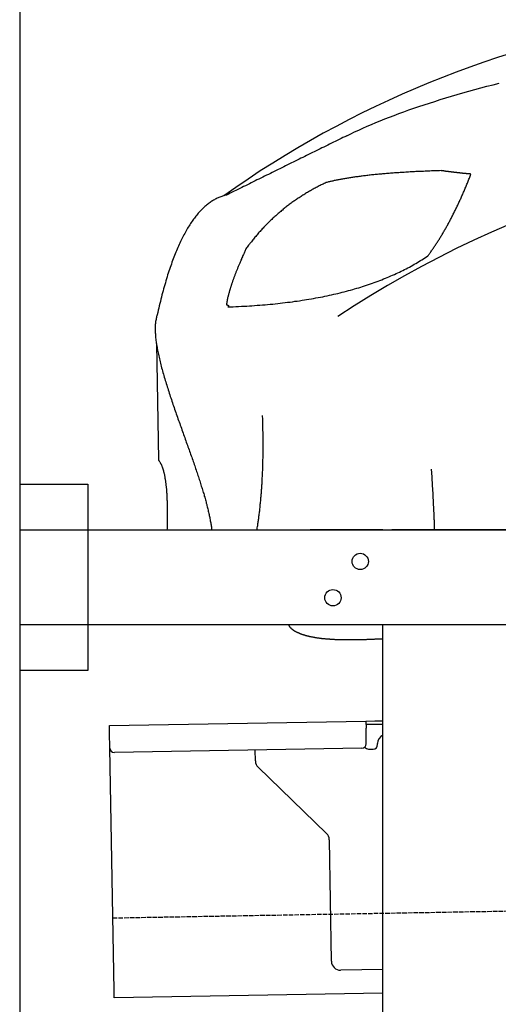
# Model space of a CAD drawing. Extents: x 1073 to 6773, y 6341 to 11366.
# Tile 38 of 58: x 1073 to 1600, y 9665 to 10750. Entities that reach past the tile are written whole.
import ezdxf

# ---------------------------------------------------------------- set-up
doc = ezdxf.new("R2010")
doc.units = 0
doc.linetypes.add('GEN3', pattern=[6.25, 5, -1.25])
doc.layers.get('0').update_dxf_attribs({"linetype": 'CONTINUOUS'})
doc.layers.add('3', color=6, linetype='GEN3')
doc.layers.add('CAR', color=10, linetype='CONTINUOUS')

msp = doc.modelspace()

# ---------------------------------------------------------------- linework, layer by layer
for p, q in [((1072.8, 10865.9), (1072.8, 6515.9)), ((1072.8, 10238), (1147.8, 10238)), ((1147.8, 10238), (1147.8, 10033)), ((1072.8, 10188), (1812.8, 10188)), ((1472.8, 10188), (1392.8, 10188)), ((1472.8, 10188), (1482.8, 10188)), ((1722.8, 10188), (1482.8, 10188)), ((1812.8, 10083), (1072.8, 10083)), ((1472.8, 8758), (1472.8, 10083)), ((1147.8, 10033), (1072.8, 10033)), ((1171.6, 9972.3), (1454, 9977.2)), ((1171.7, 9964.3), (1171.6, 9972.3)), ((1454, 9977.2), (1464, 9977.4)), ((1454, 9977.2), (1454.2, 9969.2)), ((1464.1, 9973.4), (1454.1, 9973.2)), ((1464, 9977.4), (1472.8, 9977.5)), ((1472.8, 9973.5), (1464.1, 9973.4)), ((1172, 9947.3), (1171.7, 9964.3)), ((1454.5, 9952.2), (1454.2, 9969.2)), ((1467, 9951.4), (1467, 9952.4)), ((1176.7, 9680.3), (1172, 9947.3)), ((1449.6, 9947.1), (1177.1, 9942.4)), ((1332.3, 9933.2), (1332.1, 9945.1)), ((1457.1, 9946.3), (1462.1, 9946.3)), ((1410.8, 9853.4), (1335.3, 9926.2)), ((1416.1, 9712.5), (1413.8, 9846.3)), ((1472.8, 9703.5), (1426.3, 9702.7)), ((1176.8, 9672.3), (1176.7, 9680.3)), ((1472.8, 9677.5), (1176.8, 9672.3))]:
    msp.add_line(p, q)
for centre in [(1447.8, 10153), (1417.8, 10113)]:
    msp.add_circle(centre, 9)
for centre, radius, start, end in [((1477, 9952.6), 10, 114.7874, 181), ((1449.5, 9952.1), 5, 271, 1), ((1457, 9951.3), 5, 214.2367, 271), ((1462, 9951.3), 5, 271, 1), ((1177, 9947.4), 5, 181, 271), ((1342.3, 9933.4), 10, 181, 226), ((1403.8, 9846.2), 10, 1, 46), ((1426.1, 9712.7), 10, 181, 271)]:
    msp.add_arc(centre, radius, start, end)
at = {"layer": '3'}
msp.add_line((1175.3, 9760.3), (6230.5, 9848.5), dxfattribs=at)
at = {"layer": 'CAR'}
msp.add_line((1223.3, 10393.1), (1225.6, 10264.9), dxfattribs=at)
for points in [[(1433, 10622.1, 0), (1437.3, 10624.2, 0), (1441.7, 10626.2, 0), (1446.2, 10628.3, 0), (1450.7, 10630.4, 0), (1455.4, 10632.4, 0), (1460.1, 10634.5, 0), (1465, 10636.5, 0), (1469.9, 10638.5, 0), (1474.9, 10640.5, 0), (1480, 10642.5, 0), (1485.2, 10644.5, 0), (1490.5, 10646.4, 0), (1495.9, 10648.4, 0), (1501.3, 10650.4, 0), (1506.9, 10652.3, 0), (1512.5, 10654.2, 0), (1518.3, 10656.1, 0), (1524.1, 10658, 0), (1530, 10659.9, 0), (1536, 10661.8, 0), (1542.1, 10663.7, 0), (1548.3, 10665.6, 0), (1554.6, 10667.4, 0), (1560.9, 10669.2, 0), (1567.4, 10671.1, 0), (1574, 10672.9, 0), (1580.6, 10674.7, 0), (1587.3, 10676.5, 0), (1594.1, 10678.3, 0), (1601, 10680.1, 0)], [(1433, 10622.1, 0), (1430.9, 10621, 0), (1428.8, 10620, 0), (1426.7, 10619, 0), (1424.6, 10617.9, 0), (1422.5, 10616.9, 0), (1420.4, 10615.8, 0), (1418.3, 10614.8, 0), (1416.2, 10613.8, 0), (1414.1, 10612.7, 0), (1412, 10611.7, 0), (1409.9, 10610.7, 0), (1407.8, 10609.6, 0), (1405.7, 10608.6, 0), (1403.6, 10607.5, 0), (1401.5, 10606.5, 0), (1399.4, 10605.5, 0), (1397.2, 10604.4, 0), (1395.2, 10603.4, 0), (1393, 10602.3, 0), (1390.9, 10601.3, 0), (1388.8, 10600.3, 0), (1386.7, 10599.2, 0), (1384.6, 10598.2, 0), (1382.5, 10597.2, 0), (1380.4, 10596.1, 0), (1378.3, 10595.1, 0), (1376.2, 10594, 0), (1374.1, 10593, 0), (1372, 10592, 0), (1369.9, 10590.9, 0), (1367.8, 10589.9, 0), (1365.7, 10588.8, 0), (1363.6, 10587.8, 0), (1361.5, 10586.8, 0), (1359.4, 10585.7, 0), (1357.3, 10584.7, 0), (1355.2, 10583.6, 0), (1353.1, 10582.6, 0), (1351, 10581.6, 0), (1348.9, 10580.5, 0), (1346.8, 10579.5, 0), (1344.7, 10578.5, 0), (1342.5, 10577.4, 0), (1340.4, 10576.4, 0), (1338.3, 10575.3, 0), (1336.2, 10574.3, 0), (1334.1, 10573.3, 0), (1332, 10572.2, 0), (1329.9, 10571.2, 0), (1327.8, 10570.1, 0), (1325.7, 10569.1, 0), (1323.6, 10568.1, 0), (1321.5, 10567, 0), (1319.4, 10566, 0), (1317.3, 10564.9, 0), (1315.2, 10563.9, 0), (1313.1, 10562.9, 0), (1311, 10561.8, 0), (1308.9, 10560.8, 0), (1306.8, 10559.8, 0), (1304.7, 10558.7, 0), (1302.6, 10557.7, 0), (1300.5, 10556.6, 0)], [(1537, 10583.6, 0), (1535.2, 10583.5, 0), (1533.4, 10583.4, 0), (1531.6, 10583.4, 0), (1529.8, 10583.3, 0), (1528, 10583.3, 0), (1526.3, 10583.2, 0), (1524.5, 10583.1, 0), (1522.8, 10583.1, 0), (1521.1, 10583, 0), (1519.3, 10582.9, 0), (1517.6, 10582.8, 0), (1515.9, 10582.8, 0), (1514.2, 10582.7, 0), (1512.6, 10582.6, 0), (1510.9, 10582.5, 0), (1509.2, 10582.5, 0), (1507.6, 10582.4, 0), (1506, 10582.3, 0), (1504.3, 10582.2, 0), (1502.7, 10582.1, 0), (1501.1, 10582, 0), (1499.5, 10581.9, 0), (1497.9, 10581.8, 0), (1496.3, 10581.7, 0), (1494.8, 10581.6, 0), (1493.2, 10581.5, 0), (1491.7, 10581.4, 0), (1490.2, 10581.3, 0), (1488.6, 10581.2, 0), (1487.1, 10581.1, 0), (1485.6, 10581, 0), (1484.1, 10580.9, 0), (1482.6, 10580.8, 0), (1481.2, 10580.7, 0), (1479.7, 10580.6, 0), (1478.2, 10580.4, 0), (1476.8, 10580.3, 0), (1475.3, 10580.2, 0), (1473.9, 10580.1, 0), (1472.5, 10580, 0), (1471.1, 10579.8, 0), (1469.7, 10579.7, 0), (1468.3, 10579.6, 0), (1467, 10579.4, 0), (1465.6, 10579.3, 0), (1464.2, 10579.2, 0), (1462.9, 10579, 0), (1461.6, 10578.9, 0), (1460.2, 10578.8, 0), (1458.9, 10578.6, 0), (1457.6, 10578.5, 0), (1456.3, 10578.3, 0), (1455, 10578.2, 0), (1453.8, 10578, 0), (1452.5, 10577.9, 0), (1451.3, 10577.7, 0), (1450, 10577.6, 0), (1448.8, 10577.4, 0), (1447.6, 10577.3, 0), (1446.3, 10577.1, 0), (1445.2, 10576.9, 0), (1444, 10576.8, 0), (1442.8, 10576.6, 0), (1441.6, 10576.4, 0), (1440.4, 10576.3, 0), (1439.3, 10576.1, 0), (1438.2, 10575.9, 0), (1437, 10575.8, 0), (1435.9, 10575.6, 0), (1434.8, 10575.4, 0), (1433.7, 10575.2, 0), (1432.6, 10575.1, 0), (1431.5, 10574.9, 0), (1430.5, 10574.7, 0), (1429.4, 10574.5, 0), (1428.3, 10574.3, 0), (1427.3, 10574.1, 0), (1426.3, 10573.9, 0), (1425.2, 10573.7, 0), (1424.2, 10573.5, 0), (1423.2, 10573.4, 0), (1422.3, 10573.2, 0), (1421.3, 10573, 0), (1420.3, 10572.8, 0), (1419.3, 10572.6, 0), (1418.4, 10572.3, 0), (1417.5, 10572.1, 0), (1416.5, 10571.9, 0), (1415.6, 10571.7, 0), (1414.7, 10571.5, 0), (1413.8, 10571.3, 0), (1412.9, 10571.1, 0), (1412, 10570.9, 0), (1411.2, 10570.6, 0), (1410.3, 10570.4, 0)], [(1522.3, 10489.7, 0), (1522.9, 10490.4, 0), (1523.5, 10491.2, 0), (1524, 10492, 0), (1524.6, 10492.8, 0), (1525.1, 10493.5, 0), (1525.7, 10494.3, 0), (1526.3, 10495.1, 0), (1526.8, 10495.9, 0), (1527.4, 10496.7, 0), (1527.9, 10497.5, 0), (1528.5, 10498.3, 0), (1529, 10499.1, 0), (1529.6, 10499.9, 0), (1530.1, 10500.7, 0), (1530.7, 10501.6, 0), (1531.2, 10502.4, 0), (1531.8, 10503.2, 0), (1532.3, 10504, 0), (1532.8, 10504.9, 0), (1533.4, 10505.7, 0), (1533.9, 10506.6, 0), (1534.4, 10507.4, 0), (1535, 10508.2, 0), (1535.5, 10509.1, 0), (1536, 10510, 0), (1536.6, 10510.8, 0), (1537.1, 10511.7, 0), (1537.6, 10512.6, 0), (1538.2, 10513.4, 0), (1538.7, 10514.3, 0), (1539.2, 10515.2, 0), (1539.7, 10516.1, 0), (1540.2, 10517, 0), (1540.8, 10517.9, 0), (1541.3, 10518.8, 0), (1541.8, 10519.7, 0), (1542.3, 10520.6, 0), (1542.8, 10521.5, 0), (1543.3, 10522.4, 0), (1543.8, 10523.3, 0), (1544.4, 10524.2, 0), (1544.9, 10525.2, 0), (1545.4, 10526.1, 0), (1545.9, 10527, 0), (1546.4, 10528, 0), (1546.9, 10528.9, 0), (1547.4, 10529.8, 0), (1547.9, 10530.8, 0), (1548.4, 10531.7, 0), (1548.9, 10532.7, 0), (1549.4, 10533.7, 0), (1549.9, 10534.6, 0), (1550.3, 10535.6, 0), (1550.8, 10536.6, 0), (1551.3, 10537.5, 0), (1551.8, 10538.5, 0), (1552.3, 10539.5, 0), (1552.8, 10540.5, 0), (1553.3, 10541.5, 0), (1553.8, 10542.5, 0), (1554.2, 10543.5, 0), (1554.7, 10544.5, 0), (1555.2, 10545.5, 0), (1555.7, 10546.5, 0), (1556.1, 10547.5, 0), (1556.6, 10548.5, 0), (1557.1, 10549.6, 0), (1557.5, 10550.6, 0), (1558, 10551.6, 0), (1558.5, 10552.6, 0), (1559, 10553.7, 0), (1559.4, 10554.7, 0), (1559.9, 10555.8, 0), (1560.3, 10556.8, 0), (1560.8, 10557.9, 0), (1561.3, 10558.9, 0), (1561.7, 10560, 0), (1562.2, 10561.1, 0), (1562.6, 10562.1, 0), (1563.1, 10563.2, 0), (1563.5, 10564.3, 0), (1564, 10565.4, 0), (1564.4, 10566.5, 0), (1564.9, 10567.5, 0), (1565.3, 10568.6, 0), (1565.8, 10569.7, 0), (1566.2, 10570.8, 0), (1566.7, 10571.9, 0), (1567.1, 10573.1, 0), (1567.5, 10574.2, 0), (1568, 10575.3, 0), (1568.4, 10576.4, 0), (1568.8, 10577.5, 0), (1569.3, 10578.7, 0), (1569.7, 10579.8, 0)], [(1569.7, 10579.8, 0), (1569.3, 10579.8, 0), (1569, 10579.9, 0), (1568.6, 10579.9, 0), (1568.2, 10579.9, 0), (1567.8, 10580, 0), (1567.5, 10580, 0), (1567.1, 10580, 0), (1566.7, 10580.1, 0), (1566.4, 10580.1, 0), (1566, 10580.1, 0), (1565.6, 10580.2, 0), (1565.3, 10580.2, 0), (1564.9, 10580.2, 0), (1564.5, 10580.3, 0), (1564.2, 10580.3, 0), (1563.8, 10580.3, 0), (1563.4, 10580.4, 0), (1563.1, 10580.4, 0), (1562.7, 10580.5, 0), (1562.3, 10580.5, 0), (1562, 10580.5, 0), (1561.6, 10580.6, 0), (1561.3, 10580.6, 0), (1560.9, 10580.6, 0), (1560.5, 10580.7, 0), (1560.2, 10580.7, 0), (1559.8, 10580.7, 0), (1559.5, 10580.8, 0), (1559.1, 10580.8, 0), (1558.8, 10580.9, 0), (1558.4, 10580.9, 0), (1558, 10580.9, 0), (1557.7, 10581, 0), (1557.3, 10581, 0), (1557, 10581, 0), (1556.6, 10581.1, 0), (1556.3, 10581.1, 0), (1555.9, 10581.2, 0), (1555.6, 10581.2, 0), (1555.2, 10581.2, 0), (1554.9, 10581.3, 0), (1554.5, 10581.3, 0), (1554.2, 10581.4, 0), (1553.8, 10581.4, 0), (1553.5, 10581.4, 0), (1553.2, 10581.5, 0), (1552.8, 10581.5, 0), (1552.5, 10581.6, 0), (1552.1, 10581.6, 0), (1551.8, 10581.6, 0), (1551.4, 10581.7, 0), (1551.1, 10581.7, 0), (1550.8, 10581.8, 0), (1550.4, 10581.8, 0), (1550.1, 10581.8, 0), (1549.7, 10581.9, 0), (1549.4, 10581.9, 0), (1549, 10582, 0), (1548.7, 10582, 0), (1548.4, 10582, 0), (1548, 10582.1, 0), (1547.7, 10582.1, 0), (1547.4, 10582.2, 0), (1547, 10582.2, 0), (1546.7, 10582.2, 0), (1546.4, 10582.3, 0), (1546, 10582.3, 0), (1545.7, 10582.4, 0), (1545.4, 10582.4, 0), (1545, 10582.5, 0), (1544.7, 10582.5, 0), (1544.4, 10582.5, 0), (1544, 10582.6, 0), (1543.7, 10582.6, 0), (1543.4, 10582.7, 0), (1543.1, 10582.7, 0), (1542.8, 10582.8, 0), (1542.4, 10582.8, 0), (1542.1, 10582.8, 0), (1541.8, 10582.9, 0), (1541.5, 10582.9, 0), (1541.1, 10583, 0), (1540.8, 10583, 0), (1540.5, 10583.1, 0), (1540.2, 10583.1, 0), (1539.8, 10583.2, 0), (1539.5, 10583.2, 0), (1539.2, 10583.2, 0), (1538.9, 10583.3, 0), (1538.6, 10583.3, 0), (1538.2, 10583.4, 0), (1537.9, 10583.4, 0), (1537.6, 10583.5, 0), (1537.3, 10583.5, 0), (1537, 10583.6, 0)], [(1410.3, 10570.4, 0), (1409.2, 10569.9, 0), (1408.1, 10569.4, 0), (1407, 10568.8, 0), (1405.9, 10568.3, 0), (1404.8, 10567.8, 0), (1403.7, 10567.2, 0), (1402.6, 10566.7, 0), (1401.5, 10566.1, 0), (1400.4, 10565.5, 0), (1399.3, 10565, 0), (1398.2, 10564.4, 0), (1397.2, 10563.8, 0), (1396.1, 10563.2, 0), (1395, 10562.7, 0), (1394, 10562.1, 0), (1392.9, 10561.5, 0), (1391.9, 10560.9, 0), (1390.8, 10560.2, 0), (1389.8, 10559.6, 0), (1388.7, 10559, 0), (1387.7, 10558.4, 0), (1386.7, 10557.7, 0), (1385.6, 10557.1, 0), (1384.6, 10556.5, 0), (1383.6, 10555.8, 0), (1382.6, 10555.2, 0), (1381.5, 10554.5, 0), (1380.5, 10553.8, 0), (1379.5, 10553.2, 0), (1378.5, 10552.5, 0), (1377.5, 10551.8, 0), (1376.5, 10551.1, 0), (1375.5, 10550.4, 0), (1374.6, 10549.8, 0), (1373.6, 10549.1, 0), (1372.6, 10548.3, 0), (1371.6, 10547.6, 0), (1370.7, 10546.9, 0), (1369.7, 10546.2, 0), (1368.7, 10545.5, 0), (1367.8, 10544.7, 0), (1366.8, 10544, 0), (1365.9, 10543.3, 0), (1364.9, 10542.5, 0), (1364, 10541.8, 0), (1363, 10541, 0), (1362.1, 10540.2, 0), (1361.2, 10539.5, 0), (1360.2, 10538.7, 0), (1359.3, 10537.9, 0), (1358.4, 10537.1, 0), (1357.5, 10536.3, 0), (1356.6, 10535.5, 0), (1355.7, 10534.7, 0), (1354.8, 10533.9, 0), (1353.9, 10533.1, 0), (1353, 10532.3, 0), (1352.1, 10531.5, 0), (1351.2, 10530.7, 0), (1350.3, 10529.8, 0), (1349.4, 10529, 0), (1348.6, 10528.1, 0), (1347.7, 10527.3, 0), (1346.8, 10526.4, 0), (1346, 10525.6, 0), (1345.1, 10524.7, 0), (1344.2, 10523.8, 0), (1343.4, 10523, 0), (1342.5, 10522.1, 0), (1341.7, 10521.2, 0), (1340.9, 10520.3, 0), (1340, 10519.4, 0), (1339.2, 10518.5, 0), (1338.4, 10517.6, 0), (1337.5, 10516.7, 0), (1336.7, 10515.8, 0), (1335.9, 10514.9, 0), (1335.1, 10513.9, 0), (1334.3, 10513, 0), (1333.5, 10512.1, 0), (1332.7, 10511.1, 0), (1331.9, 10510.2, 0), (1331.1, 10509.2, 0), (1330.3, 10508.2, 0), (1329.5, 10507.3, 0), (1328.8, 10506.3, 0), (1328, 10505.3, 0), (1327.2, 10504.4, 0), (1326.4, 10503.4, 0), (1325.7, 10502.4, 0), (1324.9, 10501.4, 0), (1324.2, 10500.4, 0), (1323.4, 10499.4, 0), (1322.7, 10498.4, 0), (1321.9, 10497.3, 0)], [(1300.5, 10556.6, 0), (1299.4, 10556.4, 0), (1298.4, 10556.1, 0), (1297.3, 10555.8, 0), (1296.3, 10555.5, 0), (1295.3, 10555.2, 0), (1294.3, 10554.8, 0), (1293.2, 10554.4, 0), (1292.2, 10554, 0), (1291.2, 10553.5, 0), (1290.2, 10553.1, 0), (1289.2, 10552.6, 0), (1288.2, 10552.1, 0), (1287.2, 10551.5, 0), (1286.3, 10551, 0), (1285.3, 10550.4, 0), (1284.3, 10549.8, 0), (1283.4, 10549.1, 0), (1282.4, 10548.5, 0), (1281.5, 10547.8, 0), (1280.5, 10547.1, 0), (1279.6, 10546.3, 0), (1278.6, 10545.6, 0), (1277.7, 10544.8, 0), (1276.8, 10544, 0), (1275.8, 10543.2, 0), (1274.9, 10542.3, 0), (1274, 10541.4, 0), (1273.1, 10540.5, 0), (1272.2, 10539.6, 0), (1271.3, 10538.6, 0), (1270.4, 10537.7, 0), (1269.5, 10536.7, 0), (1268.7, 10535.6, 0), (1267.8, 10534.6, 0), (1266.9, 10533.5, 0), (1266, 10532.4, 0), (1265.2, 10531.3, 0), (1264.3, 10530.1, 0), (1263.5, 10529, 0), (1262.6, 10527.8, 0), (1261.8, 10526.6, 0), (1261, 10525.3, 0), (1260.1, 10524, 0), (1259.3, 10522.8, 0), (1258.5, 10521.4, 0), (1257.7, 10520.1, 0), (1256.9, 10518.7, 0), (1256.1, 10517.3, 0), (1255.3, 10515.9, 0), (1254.5, 10514.5, 0), (1253.7, 10513, 0), (1252.9, 10511.5, 0), (1252.1, 10510, 0), (1251.4, 10508.5, 0), (1250.6, 10506.9, 0), (1249.8, 10505.4, 0), (1249.1, 10503.8, 0), (1248.3, 10502.1, 0), (1247.6, 10500.5, 0), (1246.8, 10498.8, 0), (1246.1, 10497.1, 0), (1245.4, 10495.3, 0), (1244.7, 10493.6, 0), (1244, 10491.8, 0), (1243.2, 10490, 0), (1242.5, 10488.2, 0), (1241.8, 10486.3, 0), (1241.1, 10484.5, 0), (1240.4, 10482.6, 0), (1239.8, 10480.6, 0), (1239.1, 10478.7, 0), (1238.4, 10476.7, 0), (1237.7, 10474.7, 0), (1237, 10472.7, 0), (1236.4, 10470.7, 0), (1235.7, 10468.6, 0), (1235.1, 10466.5, 0), (1234.4, 10464.4, 0), (1233.8, 10462.2, 0), (1233.2, 10460.1, 0), (1232.5, 10457.9, 0), (1231.9, 10455.7, 0), (1231.3, 10453.4, 0), (1230.7, 10451.2, 0), (1230.1, 10448.9, 0), (1229.5, 10446.6, 0), (1228.9, 10444.2, 0), (1228.3, 10441.9, 0), (1227.7, 10439.5, 0), (1227.1, 10437.1, 0), (1226.5, 10434.6, 0), (1226, 10432.2, 0), (1225.4, 10429.7, 0), (1224.8, 10427.2, 0), (1224.3, 10424.7, 0)], [(1321.9, 10497.3, 0), (1321.5, 10496.4, 0), (1321.1, 10495.5, 0), (1320.7, 10494.6, 0), (1320.3, 10493.7, 0), (1319.9, 10492.8, 0), (1319.5, 10492, 0), (1319.1, 10491.1, 0), (1318.7, 10490.2, 0), (1318.3, 10489.3, 0), (1318, 10488.5, 0), (1317.6, 10487.6, 0), (1317.2, 10486.8, 0), (1316.9, 10485.9, 0), (1316.5, 10485.1, 0), (1316.2, 10484.2, 0), (1315.8, 10483.4, 0), (1315.5, 10482.6, 0), (1315.1, 10481.8, 0), (1314.8, 10481, 0), (1314.4, 10480.2, 0), (1314.1, 10479.4, 0), (1313.8, 10478.6, 0), (1313.4, 10477.8, 0), (1313.1, 10477, 0), (1312.8, 10476.2, 0), (1312.5, 10475.4, 0), (1312.2, 10474.7, 0), (1311.9, 10473.9, 0), (1311.6, 10473.2, 0), (1311.3, 10472.4, 0), (1311, 10471.7, 0), (1310.7, 10470.9, 0), (1310.4, 10470.2, 0), (1310.1, 10469.5, 0), (1309.9, 10468.7, 0), (1309.6, 10468, 0), (1309.3, 10467.3, 0), (1309, 10466.6, 0), (1308.8, 10465.9, 0), (1308.5, 10465.2, 0), (1308.3, 10464.5, 0), (1308, 10463.8, 0), (1307.8, 10463.2, 0), (1307.5, 10462.5, 0), (1307.3, 10461.8, 0), (1307.1, 10461.2, 0), (1306.8, 10460.5, 0), (1306.6, 10459.9, 0), (1306.4, 10459.2, 0), (1306.2, 10458.6, 0), (1306, 10457.9, 0), (1305.8, 10457.3, 0), (1305.6, 10456.7, 0), (1305.4, 10456.1, 0), (1305.2, 10455.5, 0), (1305, 10454.9, 0), (1304.8, 10454.3, 0), (1304.6, 10453.7, 0), (1304.4, 10453.1, 0), (1304.2, 10452.5, 0), (1304.1, 10451.9, 0), (1303.9, 10451.4, 0), (1303.7, 10450.8, 0), (1303.6, 10450.2, 0), (1303.4, 10449.7, 0), (1303.3, 10449.1, 0), (1303.1, 10448.6, 0), (1303, 10448.1, 0), (1302.8, 10447.5, 0), (1302.7, 10447, 0), (1302.6, 10446.5, 0), (1302.4, 10446, 0), (1302.3, 10445.5, 0), (1302.2, 10445, 0), (1302.1, 10444.5, 0), (1302, 10444, 0), (1301.8, 10443.5, 0), (1301.7, 10443, 0), (1301.6, 10442.5, 0), (1301.5, 10442.1, 0), (1301.4, 10441.6, 0), (1301.3, 10441.1, 0), (1301.3, 10440.7, 0), (1301.2, 10440.2, 0), (1301.1, 10439.8, 0), (1301, 10439.4, 0), (1301, 10438.9, 0), (1300.9, 10438.5, 0), (1300.8, 10438.1, 0), (1300.8, 10437.7, 0), (1300.7, 10437.3, 0), (1300.7, 10436.9, 0), (1300.6, 10436.5, 0), (1300.6, 10436.1, 0), (1300.5, 10435.7, 0)], [(1301.9, 10433.4, 0), (1304.9, 10433.5, 0), (1307.9, 10433.6, 0), (1310.9, 10433.8, 0), (1313.9, 10433.9, 0), (1316.9, 10434.1, 0), (1319.8, 10434.2, 0), (1322.8, 10434.4, 0), (1325.7, 10434.6, 0), (1328.6, 10434.8, 0), (1331.5, 10434.9, 0), (1334.4, 10435.2, 0), (1337.3, 10435.4, 0), (1340.1, 10435.6, 0), (1343, 10435.9, 0), (1345.8, 10436.1, 0), (1348.6, 10436.4, 0), (1351.4, 10436.6, 0), (1354.1, 10436.9, 0), (1356.9, 10437.2, 0), (1359.7, 10437.5, 0), (1362.4, 10437.8, 0), (1365.1, 10438.2, 0), (1367.8, 10438.5, 0), (1370.5, 10438.8, 0), (1373.1, 10439.2, 0), (1375.8, 10439.6, 0), (1378.4, 10439.9, 0), (1381.1, 10440.3, 0), (1383.7, 10440.7, 0), (1386.3, 10441.1, 0), (1388.8, 10441.5, 0), (1391.4, 10442, 0), (1394, 10442.4, 0), (1396.5, 10442.8, 0), (1399, 10443.3, 0), (1401.5, 10443.8, 0), (1404, 10444.2, 0), (1406.5, 10444.7, 0), (1408.9, 10445.2, 0), (1411.4, 10445.7, 0), (1413.8, 10446.3, 0), (1416.2, 10446.8, 0), (1418.6, 10447.3, 0), (1421, 10447.9, 0), (1423.3, 10448.4, 0), (1425.7, 10449, 0), (1428, 10449.6, 0), (1430.3, 10450.2, 0), (1432.7, 10450.8, 0), (1434.9, 10451.4, 0), (1437.2, 10452, 0), (1439.5, 10452.7, 0), (1441.7, 10453.3, 0), (1444, 10454, 0), (1446.2, 10454.6, 0), (1448.4, 10455.3, 0), (1450.5, 10456, 0), (1452.7, 10456.7, 0), (1454.9, 10457.4, 0), (1457, 10458.1, 0), (1459.1, 10458.8, 0), (1461.2, 10459.6, 0), (1463.3, 10460.3, 0), (1465.4, 10461.1, 0), (1467.5, 10461.8, 0), (1469.5, 10462.6, 0), (1471.6, 10463.4, 0), (1473.6, 10464.2, 0), (1475.6, 10465, 0), (1477.6, 10465.8, 0), (1479.5, 10466.7, 0), (1481.5, 10467.5, 0), (1483.4, 10468.4, 0), (1485.4, 10469.2, 0), (1487.3, 10470.1, 0), (1489.2, 10471, 0), (1491, 10471.9, 0), (1492.9, 10472.8, 0), (1494.8, 10473.7, 0), (1496.6, 10474.6, 0), (1498.4, 10475.5, 0), (1500.2, 10476.5, 0), (1502, 10477.4, 0), (1503.8, 10478.4, 0), (1505.6, 10479.4, 0), (1507.3, 10480.4, 0), (1509, 10481.3, 0), (1510.8, 10482.4, 0), (1512.5, 10483.4, 0), (1514.1, 10484.4, 0), (1515.8, 10485.4, 0), (1517.5, 10486.5, 0), (1519.1, 10487.5, 0), (1520.7, 10488.6, 0), (1522.3, 10489.7, 0)], [(1300.5, 10435.7, 0), (1300.6, 10435.7, 0), (1300.7, 10435.7, 0), (1300.8, 10435.7, 0), (1300.8, 10435.7, 0), (1300.9, 10435.7, 0), (1301, 10435.7, 0), (1301, 10435.7, 0), (1301.1, 10435.7, 0), (1301.1, 10435.7, 0), (1301.2, 10435.6, 0), (1301.3, 10435.6, 0), (1301.3, 10435.6, 0), (1301.4, 10435.6, 0), (1301.4, 10435.6, 0), (1301.5, 10435.6, 0), (1301.5, 10435.6, 0), (1301.6, 10435.6, 0), (1301.6, 10435.6, 0), (1301.7, 10435.6, 0), (1301.7, 10435.6, 0), (1301.8, 10435.5, 0), (1301.8, 10435.5, 0), (1301.9, 10435.5, 0), (1301.9, 10435.5, 0), (1302, 10435.5, 0), (1302, 10435.5, 0), (1302, 10435.5, 0), (1302.1, 10435.5, 0), (1302.1, 10435.4, 0), (1302.1, 10435.4, 0), (1302.2, 10435.4, 0), (1302.2, 10435.4, 0), (1302.2, 10435.4, 0), (1302.3, 10435.4, 0), (1302.3, 10435.3, 0), (1302.3, 10435.3, 0), (1302.3, 10435.3, 0), (1302.4, 10435.3, 0), (1302.4, 10435.3, 0), (1302.4, 10435.2, 0), (1302.5, 10435.2, 0), (1302.5, 10435.2, 0), (1302.5, 10435.2, 0), (1302.5, 10435.2, 0), (1302.5, 10435.1, 0), (1302.5, 10435.1, 0), (1302.6, 10435.1, 0), (1302.6, 10435.1, 0), (1302.6, 10435, 0), (1302.6, 10435, 0), (1302.6, 10435, 0), (1302.6, 10435, 0), (1302.6, 10434.9, 0), (1302.6, 10434.9, 0), (1302.6, 10434.9, 0), (1302.6, 10434.9, 0), (1302.6, 10434.8, 0), (1302.6, 10434.8, 0), (1302.6, 10434.8, 0), (1302.6, 10434.7, 0), (1302.6, 10434.7, 0), (1302.6, 10434.7, 0), (1302.6, 10434.6, 0), (1302.6, 10434.6, 0), (1302.6, 10434.6, 0), (1302.6, 10434.6, 0), (1302.6, 10434.5, 0), (1302.6, 10434.5, 0), (1302.6, 10434.5, 0), (1302.6, 10434.4, 0), (1302.6, 10434.4, 0), (1302.5, 10434.4, 0), (1302.5, 10434.3, 0), (1302.5, 10434.3, 0), (1302.5, 10434.2, 0), (1302.5, 10434.2, 0), (1302.5, 10434.2, 0), (1302.4, 10434.1, 0), (1302.4, 10434.1, 0), (1302.4, 10434.1, 0), (1302.4, 10434, 0), (1302.3, 10434, 0), (1302.3, 10433.9, 0), (1302.3, 10433.9, 0), (1302.2, 10433.9, 0), (1302.2, 10433.8, 0), (1302.2, 10433.8, 0), (1302.2, 10433.7, 0), (1302.1, 10433.7, 0), (1302.1, 10433.6, 0), (1302, 10433.6, 0), (1302, 10433.6, 0), (1302, 10433.5, 0), (1301.9, 10433.5, 0), (1301.9, 10433.4, 0)], [(1224.3, 10424.7, 0), (1223.9, 10423.7, 0), (1223.6, 10422.7, 0), (1223.3, 10421.7, 0), (1223.1, 10420.7, 0), (1222.9, 10419.7, 0), (1222.7, 10418.6, 0), (1222.5, 10417.5, 0), (1222.3, 10416.3, 0), (1222.2, 10415.1, 0), (1222.1, 10414, 0), (1222, 10412.7, 0), (1222, 10411.5, 0), (1222, 10410.3, 0), (1222, 10409, 0), (1222, 10407.7, 0), (1222, 10406.3, 0), (1222.1, 10405, 0), (1222.2, 10403.6, 0), (1222.2, 10402.3, 0), (1222.4, 10400.9, 0), (1222.5, 10399.4, 0), (1222.7, 10398, 0), (1222.8, 10396.5, 0), (1223, 10395.1, 0), (1223.2, 10393.6, 0), (1223.5, 10392.1, 0), (1223.7, 10390.6, 0), (1224, 10389, 0), (1224.3, 10387.5, 0), (1224.5, 10385.9, 0), (1224.9, 10384.4, 0), (1225.2, 10382.8, 0), (1225.5, 10381.2, 0), (1225.9, 10379.6, 0), (1226.2, 10377.9, 0), (1226.6, 10376.3, 0), (1227, 10374.7, 0), (1227.4, 10373, 0), (1227.8, 10371.3, 0), (1228.2, 10369.7, 0), (1228.7, 10368, 0), (1229.1, 10366.3, 0), (1229.6, 10364.6, 0), (1230, 10362.9, 0), (1230.5, 10361.2, 0), (1231, 10359.5, 0), (1231.5, 10357.7, 0), (1232, 10356, 0), (1232.5, 10354.3, 0), (1233, 10352.5, 0), (1233.6, 10350.8, 0), (1234.1, 10349, 0), (1234.7, 10347.3, 0), (1235.2, 10345.5, 0), (1235.8, 10343.8, 0), (1236.3, 10342, 0), (1236.9, 10340.2, 0), (1237.5, 10338.5, 0), (1238, 10336.7, 0), (1238.6, 10334.9, 0), (1239.2, 10333.2, 0), (1239.8, 10331.4, 0), (1240.4, 10329.6, 0), (1241, 10327.8, 0), (1241.6, 10326.1, 0), (1242.2, 10324.3, 0), (1242.8, 10322.5, 0), (1243.4, 10320.8, 0), (1244, 10319, 0), (1244.6, 10317.2, 0), (1245.2, 10315.5, 0), (1245.9, 10313.7, 0), (1246.5, 10311.9, 0), (1247.1, 10310.2, 0), (1247.7, 10308.4, 0), (1248.3, 10306.7, 0), (1249, 10304.9, 0), (1249.6, 10303.2, 0), (1250.2, 10301.5, 0), (1250.8, 10299.7, 0), (1251.4, 10298, 0), (1252, 10296.3, 0), (1252.7, 10294.5, 0), (1253.3, 10292.8, 0), (1253.9, 10291.1, 0), (1254.5, 10289.4, 0), (1255.1, 10287.7, 0), (1255.7, 10286, 0), (1256.3, 10284.3, 0), (1256.9, 10282.7, 0), (1257.5, 10281, 0), (1258.1, 10279.3, 0), (1258.7, 10277.7, 0), (1259.3, 10276, 0), (1259.9, 10274.4, 0), (1260.4, 10272.7, 0), (1261, 10271.1, 0), (1261.6, 10269.5, 0), (1262.2, 10267.9, 0), (1262.7, 10266.3, 0), (1263.3, 10264.7, 0), (1263.8, 10263.1, 0), (1264.4, 10261.5, 0), (1264.9, 10259.9, 0), (1265.5, 10258.4, 0), (1266, 10256.8, 0), (1266.5, 10255.3, 0), (1267, 10253.7, 0), (1267.6, 10252.2, 0), (1268.1, 10250.7, 0), (1268.6, 10249.2, 0), (1269.1, 10247.7, 0), (1269.6, 10246.2, 0), (1270, 10244.7, 0), (1270.5, 10243.2, 0), (1271, 10241.8, 0), (1271.5, 10240.3, 0), (1271.9, 10238.9, 0), (1272.4, 10237.4, 0), (1272.8, 10236, 0), (1273.3, 10234.6, 0), (1273.7, 10233.2, 0), (1274.1, 10231.8, 0), (1274.5, 10230.4, 0), (1275, 10229.1, 0), (1275.4, 10227.7, 0), (1275.8, 10226.3, 0), (1276.1, 10225, 0), (1276.5, 10223.7, 0), (1276.9, 10222.3, 0), (1277.3, 10221, 0), (1277.6, 10219.7, 0), (1278, 10218.4, 0), (1278.3, 10217.1, 0), (1278.7, 10215.9, 0), (1279, 10214.6, 0), (1279.3, 10213.3, 0), (1279.6, 10212.1, 0), (1279.9, 10210.9, 0), (1280.2, 10209.6, 0), (1280.5, 10208.4, 0), (1280.8, 10207.2, 0), (1281, 10206, 0), (1281.3, 10204.8, 0), (1281.6, 10203.6, 0), (1281.8, 10202.5, 0), (1282.1, 10201.3, 0), (1282.3, 10200.2, 0), (1282.5, 10199, 0), (1282.7, 10197.9, 0), (1282.9, 10196.7, 0), (1283.2, 10195.6, 0), (1283.3, 10194.5, 0), (1283.5, 10193.4, 0), (1283.7, 10192.3, 0), (1283.9, 10191.2, 0), (1284, 10190.2, 0), (1284.2, 10189.1, 0), (1284.3, 10188, 0)], [(1334.1, 10188, 0), (1334.3, 10189.1, 0), (1334.5, 10190.2, 0), (1334.7, 10191.4, 0), (1334.9, 10192.5, 0), (1335, 10193.6, 0), (1335.2, 10194.8, 0), (1335.4, 10195.9, 0), (1335.5, 10197, 0), (1335.7, 10198.2, 0), (1335.9, 10199.3, 0), (1336, 10200.5, 0), (1336.2, 10201.7, 0), (1336.3, 10202.8, 0), (1336.5, 10204, 0), (1336.6, 10205.2, 0), (1336.8, 10206.4, 0), (1336.9, 10207.5, 0), (1337.1, 10208.7, 0), (1337.2, 10209.9, 0), (1337.3, 10211.1, 0), (1337.5, 10212.3, 0), (1337.6, 10213.5, 0), (1337.7, 10214.7, 0), (1337.8, 10216, 0), (1338, 10217.2, 0), (1338.1, 10218.4, 0), (1338.2, 10219.6, 0), (1338.3, 10220.9, 0), (1338.4, 10222.1, 0), (1338.5, 10223.3, 0), (1338.7, 10224.6, 0), (1338.8, 10225.8, 0), (1338.9, 10227.1, 0), (1339, 10228.4, 0), (1339.1, 10229.6, 0), (1339.2, 10230.9, 0), (1339.2, 10232.2, 0), (1339.3, 10233.4, 0), (1339.4, 10234.7, 0), (1339.5, 10236, 0), (1339.6, 10237.3, 0), (1339.7, 10238.6, 0), (1339.8, 10239.9, 0), (1339.8, 10241.2, 0), (1339.9, 10242.5, 0), (1340, 10243.8, 0), (1340, 10245.2, 0), (1340.1, 10246.5, 0), (1340.2, 10247.8, 0), (1340.2, 10249.1, 0), (1340.3, 10250.5, 0), (1340.3, 10251.8, 0), (1340.4, 10253.2, 0), (1340.4, 10254.5, 0), (1340.5, 10255.9, 0), (1340.5, 10257.2, 0), (1340.6, 10258.6, 0), (1340.6, 10260, 0), (1340.7, 10261.3, 0), (1340.7, 10262.7, 0), (1340.7, 10264.1, 0), (1340.7, 10265.5, 0), (1340.8, 10266.9, 0), (1340.8, 10268.3, 0), (1340.8, 10269.7, 0), (1340.8, 10271.1, 0), (1340.8, 10272.5, 0), (1340.9, 10273.9, 0), (1340.9, 10275.3, 0), (1340.9, 10276.7, 0), (1340.9, 10278.2, 0), (1340.9, 10279.6, 0), (1340.9, 10281, 0), (1340.9, 10282.5, 0), (1340.9, 10283.9, 0), (1340.9, 10285.4, 0), (1340.9, 10286.8, 0), (1340.9, 10288.3, 0), (1340.8, 10289.7, 0), (1340.8, 10291.2, 0), (1340.8, 10292.7, 0), (1340.8, 10294.1, 0), (1340.8, 10295.6, 0), (1340.7, 10297.1, 0), (1340.7, 10298.6, 0), (1340.7, 10300.1, 0), (1340.7, 10301.6, 0), (1340.6, 10303.1, 0), (1340.6, 10304.6, 0), (1340.5, 10306.1, 0), (1340.5, 10307.6, 0), (1340.4, 10309.1, 0), (1340.4, 10310.7, 0), (1340.3, 10312.2, 0), (1340.3, 10313.7, 0)], [(1225.6, 10264.9, 0), (1225.8, 10264.6, 0), (1226, 10264.3, 0), (1226.3, 10264, 0), (1226.5, 10263.6, 0), (1226.7, 10263.3, 0), (1227, 10262.9, 0), (1227.2, 10262.6, 0), (1227.4, 10262.2, 0), (1227.6, 10261.8, 0), (1227.8, 10261.4, 0), (1228, 10261, 0), (1228.2, 10260.6, 0), (1228.5, 10260.2, 0), (1228.7, 10259.8, 0), (1228.8, 10259.3, 0), (1229, 10258.9, 0), (1229.2, 10258.4, 0), (1229.4, 10257.9, 0), (1229.6, 10257.4, 0), (1229.8, 10256.9, 0), (1230, 10256.4, 0), (1230.2, 10255.9, 0), (1230.3, 10255.3, 0), (1230.5, 10254.8, 0), (1230.7, 10254.2, 0), (1230.8, 10253.7, 0), (1231, 10253.1, 0), (1231.2, 10252.5, 0), (1231.3, 10251.9, 0), (1231.5, 10251.3, 0), (1231.6, 10250.7, 0), (1231.8, 10250, 0), (1231.9, 10249.4, 0), (1232.1, 10248.7, 0), (1232.2, 10248.1, 0), (1232.3, 10247.4, 0), (1232.5, 10246.7, 0), (1232.6, 10246, 0), (1232.7, 10245.3, 0), (1232.8, 10244.6, 0), (1233, 10243.8, 0), (1233.1, 10243.1, 0), (1233.2, 10242.3, 0), (1233.3, 10241.6, 0), (1233.4, 10240.8, 0), (1233.5, 10240, 0), (1233.6, 10239.2, 0), (1233.7, 10238.4, 0), (1233.8, 10237.6, 0), (1233.9, 10236.7, 0), (1234, 10235.9, 0), (1234.1, 10235, 0), (1234.2, 10234.2, 0), (1234.3, 10233.3, 0), (1234.3, 10232.4, 0), (1234.4, 10231.5, 0), (1234.5, 10230.6, 0), (1234.6, 10229.7, 0), (1234.6, 10228.8, 0), (1234.7, 10227.8, 0), (1234.8, 10226.9, 0), (1234.8, 10225.9, 0), (1234.9, 10224.9, 0), (1234.9, 10224, 0), (1235, 10223, 0), (1235, 10222, 0), (1235, 10220.9, 0), (1235.1, 10219.9, 0), (1235.1, 10218.9, 0), (1235.2, 10217.8, 0), (1235.2, 10216.8, 0), (1235.2, 10215.7, 0), (1235.2, 10214.6, 0), (1235.3, 10213.5, 0), (1235.3, 10212.4, 0), (1235.3, 10211.3, 0), (1235.3, 10210.2, 0), (1235.3, 10209, 0), (1235.3, 10207.9, 0), (1235.3, 10206.7, 0), (1235.3, 10205.6, 0), (1235.3, 10204.4, 0), (1235.3, 10203.2, 0), (1235.3, 10202, 0), (1235.3, 10200.8, 0), (1235.3, 10199.5, 0), (1235.3, 10198.3, 0), (1235.3, 10197.1, 0), (1235.2, 10195.8, 0), (1235.2, 10194.5, 0), (1235.2, 10193.2, 0), (1235.2, 10192, 0), (1235.1, 10190.7, 0), (1235.1, 10189.3, 0), (1235, 10188, 0)], [(1529.8, 10188, 0), (1529.8, 10188.6, 0), (1529.8, 10189.3, 0), (1529.8, 10189.9, 0), (1529.7, 10190.5, 0), (1529.7, 10191.2, 0), (1529.7, 10191.8, 0), (1529.7, 10192.5, 0), (1529.7, 10193.1, 0), (1529.6, 10193.7, 0), (1529.6, 10194.4, 0), (1529.6, 10195, 0), (1529.5, 10195.7, 0), (1529.5, 10196.3, 0), (1529.5, 10197, 0), (1529.5, 10197.6, 0), (1529.5, 10198.3, 0), (1529.4, 10198.9, 0), (1529.4, 10199.6, 0), (1529.4, 10200.3, 0), (1529.3, 10200.9, 0), (1529.3, 10201.6, 0), (1529.3, 10202.2, 0), (1529.3, 10202.9, 0), (1529.2, 10203.6, 0), (1529.2, 10204.2, 0), (1529.2, 10204.9, 0), (1529.1, 10205.6, 0), (1529.1, 10206.2, 0), (1529.1, 10206.9, 0), (1529, 10207.6, 0), (1529, 10208.3, 0), (1529, 10208.9, 0), (1529, 10209.6, 0), (1528.9, 10210.3, 0), (1528.9, 10211, 0), (1528.9, 10211.6, 0), (1528.8, 10212.3, 0), (1528.8, 10213, 0), (1528.8, 10213.7, 0), (1528.7, 10214.4, 0), (1528.7, 10215.1, 0), (1528.7, 10215.8, 0), (1528.6, 10216.5, 0), (1528.6, 10217.2, 0), (1528.6, 10217.8, 0), (1528.5, 10218.5, 0), (1528.5, 10219.2, 0), (1528.5, 10219.9, 0), (1528.4, 10220.6, 0), (1528.4, 10221.3, 0), (1528.3, 10222.1, 0), (1528.3, 10222.8, 0), (1528.3, 10223.5, 0), (1528.2, 10224.2, 0), (1528.2, 10224.9, 0), (1528.2, 10225.6, 0), (1528.1, 10226.3, 0), (1528.1, 10227, 0), (1528, 10227.7, 0), (1528, 10228.5, 0), (1528, 10229.2, 0), (1527.9, 10229.9, 0), (1527.9, 10230.6, 0), (1527.8, 10231.3, 0), (1527.8, 10232.1, 0), (1527.8, 10232.8, 0), (1527.7, 10233.5, 0), (1527.7, 10234.2, 0), (1527.6, 10235, 0), (1527.6, 10235.7, 0), (1527.5, 10236.4, 0), (1527.5, 10237.2, 0), (1527.5, 10237.9, 0), (1527.4, 10238.6, 0), (1527.4, 10239.4, 0), (1527.3, 10240.1, 0), (1527.3, 10240.9, 0), (1527.2, 10241.6, 0), (1527.2, 10242.4, 0), (1527.2, 10243.1, 0), (1527.1, 10243.8, 0), (1527.1, 10244.6, 0), (1527, 10245.3, 0), (1527, 10246.1, 0), (1526.9, 10246.9, 0), (1526.9, 10247.6, 0), (1526.8, 10248.4, 0), (1526.8, 10249.1, 0), (1526.7, 10249.9, 0), (1526.7, 10250.6, 0), (1526.6, 10251.4, 0), (1526.6, 10252.2, 0), (1526.5, 10252.9, 0), (1526.5, 10253.7, 0), (1526.4, 10254.5, 0)], [(1472.8, 10067.5, 0), (1472, 10067.5, 0), (1471.3, 10067.4, 0), (1470.6, 10067.4, 0), (1469.9, 10067.4, 0), (1469.2, 10067.3, 0), (1468.4, 10067.3, 0), (1467.7, 10067.3, 0), (1467, 10067.3, 0), (1466.2, 10067.2, 0), (1465.5, 10067.2, 0), (1464.8, 10067.2, 0), (1464, 10067.2, 0), (1463.3, 10067.1, 0), (1462.5, 10067.1, 0), (1461.8, 10067.1, 0), (1461.1, 10067.1, 0), (1460.3, 10067, 0), (1459.6, 10067, 0), (1458.9, 10067, 0), (1458.1, 10067, 0), (1457.4, 10066.9, 0), (1456.7, 10066.9, 0), (1455.9, 10066.9, 0), (1455.2, 10066.9, 0), (1454.4, 10066.8, 0), (1453.7, 10066.8, 0), (1453, 10066.8, 0), (1452.2, 10066.8, 0), (1451.5, 10066.8, 0), (1450.7, 10066.7, 0), (1450, 10066.7, 0), (1449.3, 10066.7, 0), (1448.5, 10066.7, 0), (1447.8, 10066.7, 0), (1447, 10066.6, 0), (1446.3, 10066.6, 0), (1445.6, 10066.6, 0), (1444.8, 10066.6, 0), (1444.1, 10066.6, 0), (1443.4, 10066.6, 0), (1442.7, 10066.6, 0), (1441.9, 10066.6, 0), (1441.2, 10066.5, 0), (1440.5, 10066.5, 0), (1439.8, 10066.5, 0), (1439, 10066.5, 0), (1438.3, 10066.5, 0), (1437.6, 10066.5, 0), (1436.9, 10066.5, 0), (1436.2, 10066.5, 0), (1435.4, 10066.5, 0), (1434.7, 10066.5, 0), (1434, 10066.5, 0), (1433.3, 10066.5, 0), (1432.6, 10066.5, 0), (1431.9, 10066.5, 0), (1431.2, 10066.5, 0), (1430.5, 10066.5, 0), (1429.8, 10066.5, 0), (1429.1, 10066.6, 0), (1428.4, 10066.6, 0), (1427.7, 10066.6, 0), (1427, 10066.6, 0), (1426.3, 10066.6, 0), (1425.6, 10066.6, 0), (1424.9, 10066.6, 0), (1424.2, 10066.7, 0), (1423.5, 10066.7, 0), (1422.9, 10066.7, 0), (1422.2, 10066.7, 0), (1421.5, 10066.8, 0), (1420.8, 10066.8, 0), (1420.2, 10066.8, 0), (1419.5, 10066.9, 0), (1418.8, 10066.9, 0), (1418.2, 10066.9, 0), (1417.5, 10067, 0), (1416.9, 10067, 0), (1416.2, 10067, 0), (1415.6, 10067.1, 0), (1414.9, 10067.1, 0), (1414.3, 10067.2, 0), (1413.7, 10067.2, 0), (1413, 10067.2, 0), (1412.4, 10067.3, 0), (1411.8, 10067.3, 0), (1411.1, 10067.4, 0), (1410.5, 10067.5, 0), (1409.9, 10067.5, 0), (1409.3, 10067.6, 0), (1408.6, 10067.6, 0), (1408, 10067.7, 0), (1407.4, 10067.7, 0), (1406.8, 10067.8, 0), (1406.2, 10067.9, 0), (1405.6, 10067.9, 0), (1405, 10068, 0), (1404.4, 10068.1, 0), (1403.8, 10068.2, 0), (1403.3, 10068.2, 0), (1402.7, 10068.3, 0), (1402.1, 10068.4, 0), (1401.5, 10068.5, 0), (1401, 10068.5, 0), (1400.4, 10068.6, 0), (1399.8, 10068.7, 0), (1399.3, 10068.8, 0), (1398.7, 10068.9, 0), (1398.2, 10069, 0), (1397.7, 10069.1, 0), (1397.1, 10069.2, 0), (1396.6, 10069.3, 0), (1396, 10069.4, 0), (1395.5, 10069.5, 0), (1395, 10069.6, 0), (1394.5, 10069.7, 0), (1393.9, 10069.8, 0), (1393.4, 10069.9, 0), (1392.9, 10070, 0), (1392.4, 10070.1, 0), (1391.9, 10070.2, 0), (1391.4, 10070.3, 0), (1390.9, 10070.5, 0), (1390.4, 10070.6, 0), (1390, 10070.7, 0), (1389.5, 10070.8, 0), (1389, 10070.9, 0), (1388.5, 10071.1, 0), (1388.1, 10071.2, 0), (1387.6, 10071.3, 0), (1387.1, 10071.5, 0), (1386.7, 10071.6, 0), (1386.2, 10071.7, 0), (1385.8, 10071.9, 0), (1385.3, 10072, 0), (1384.9, 10072.2, 0), (1384.5, 10072.3, 0), (1384, 10072.4, 0), (1383.6, 10072.6, 0), (1383.2, 10072.7, 0), (1382.8, 10072.9, 0), (1382.4, 10073, 0), (1382, 10073.2, 0), (1381.6, 10073.3, 0), (1381.2, 10073.5, 0), (1380.8, 10073.7, 0), (1380.4, 10073.8, 0), (1380, 10074, 0), (1379.7, 10074.2, 0), (1379.3, 10074.3, 0), (1378.9, 10074.5, 0), (1378.6, 10074.7, 0), (1378.2, 10074.8, 0), (1377.8, 10075, 0), (1377.5, 10075.2, 0), (1377.2, 10075.4, 0), (1376.8, 10075.6, 0), (1376.5, 10075.7, 0), (1376.2, 10075.9, 0), (1375.9, 10076.1, 0), (1375.5, 10076.3, 0), (1375.2, 10076.5, 0), (1374.9, 10076.7, 0), (1374.6, 10076.9, 0), (1374.3, 10077.1, 0), (1374.1, 10077.3, 0), (1373.8, 10077.5, 0), (1373.5, 10077.7, 0), (1373.3, 10077.9, 0), (1373, 10078.1, 0), (1372.7, 10078.3, 0), (1372.5, 10078.5, 0), (1372.3, 10078.7, 0), (1372, 10079, 0), (1371.8, 10079.2, 0), (1371.6, 10079.4, 0), (1371.4, 10079.6, 0), (1371.2, 10079.9, 0), (1371, 10080.1, 0), (1370.8, 10080.3, 0), (1370.6, 10080.5, 0), (1370.4, 10080.8, 0), (1370.2, 10081, 0), (1370.1, 10081.3, 0), (1369.9, 10081.5, 0), (1369.8, 10081.8, 0), (1369.6, 10082, 0), (1369.5, 10082.3, 0), (1369.4, 10082.5, 0), (1369.2, 10082.8, 0), (1369.1, 10083, 0)]]:
    msp.add_polyline3d(points, dxfattribs=at)
for centre, radius, start, end in [((1948.3, 9641.5), 1122.3, 99.0415, 125.4397), ((2055.9, 9473), 1141.2, 89.2508, 123.6732)]:
    msp.add_arc(centre, radius, start, end, dxfattribs=at)

doc.saveas('drawing.dxf')
